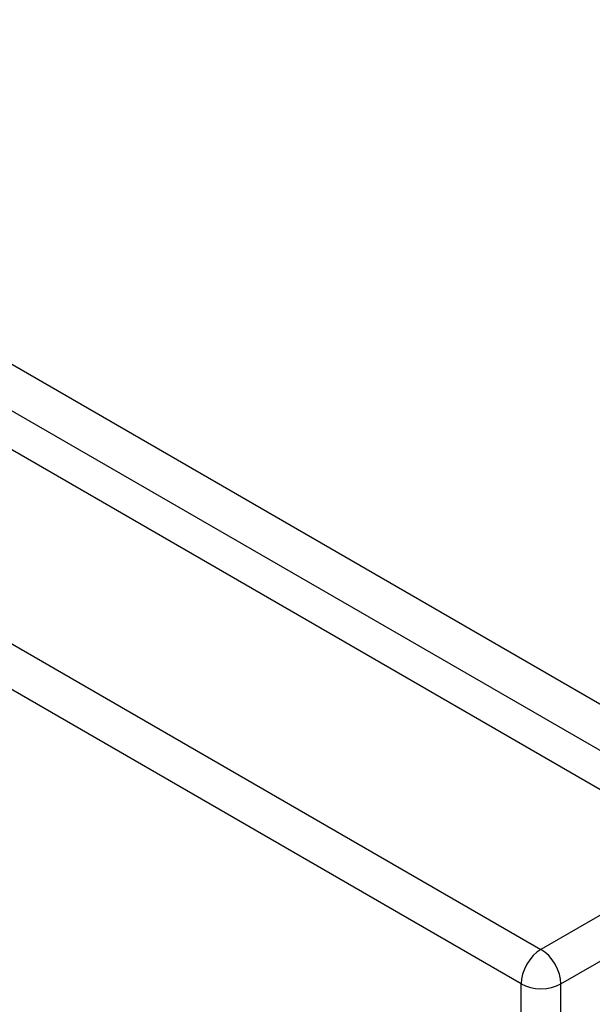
# Model space of a CAD drawing. Header units: inches. Extents: x 378 to 445.2, y 145.3 to 209.5.
# Tile 24 of 129: x 405.7 to 407.7, y 186.7 to 190.2. Entities that reach past the tile are written whole.
import ezdxf

# ---------------------------------------------------------------- set-up
doc = ezdxf.new("R2010")
doc.units = ezdxf.units.IN
doc.header["$MEASUREMENT"] = 0
doc.layers.add('Visible Edges(ANSI)', color=7, linetype='Continuous', lineweight=25)
doc.layers.add('Visible Tangent Edges(ANSI)', color=7, linetype='Continuous', lineweight=25)

msp = doc.modelspace()

# ---------------------------------------------------------------- linework, layer by layer
at = {"layer": 'Visible Edges(ANSI)'}
msp.add_line((378.7276, 204.2504), (408.1468, 187.2652), dxfattribs=at)
at = {"layer": 'Visible Tangent Edges(ANSI)'}
for p, q in [((408.4176, 187.4068), (378.8592, 204.4724)), ((378.7892, 204.3511), (408.3476, 187.2855)), ((378.1372, 203.9095), (407.5564, 186.9243)), ((407.4864, 186.8031), (378.0672, 203.7882)), ((408.1468, 187.2652), (407.5564, 186.9243)), ((407.6264, 186.8031), (408.2168, 187.144)), ((407.4864, 162.5368), (407.4864, 186.8031)), ((407.6264, 162.5368), (407.6264, 186.8031))]:
    msp.add_line(p, q, dxfattribs=at)
for major_axis, start_param, end_param in [((0.0495, 0.0857), 0.785398, 2.356194), ((-0.0495, 0.0857), 3.926991, 5.497787), ((-0.099, 0), 0.785398, 2.356194)]:
    msp.add_ellipse((407.5564, 186.8435), major_axis=major_axis, ratio=0.57735, start_param=start_param, end_param=end_param, dxfattribs=at)

doc.saveas('drawing.dxf')
